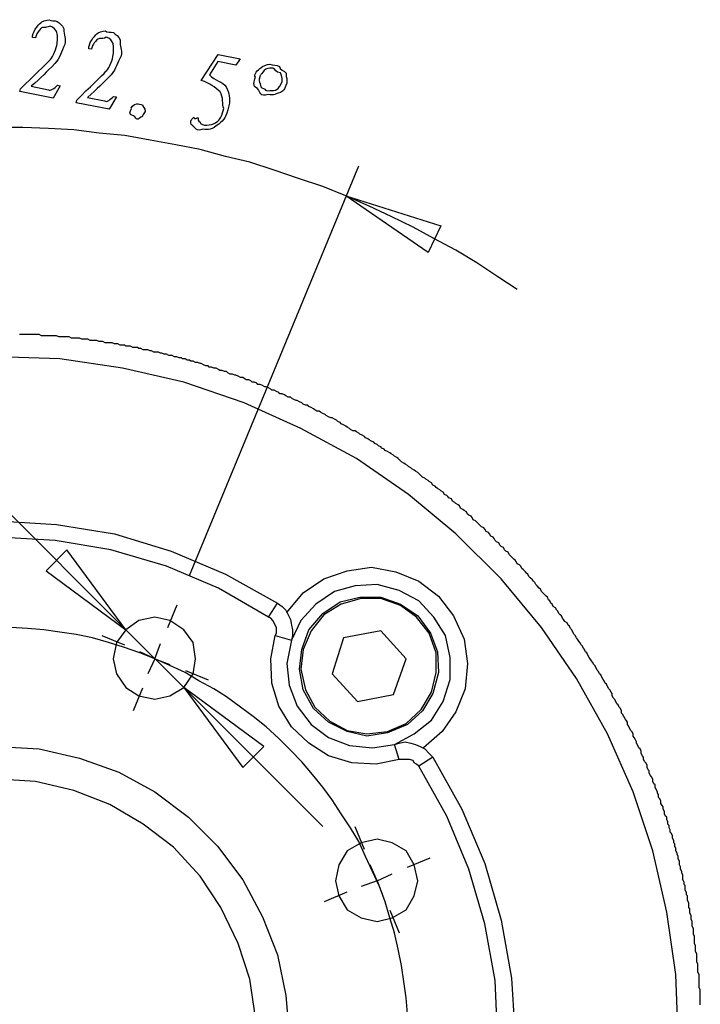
# Model space of a CAD drawing. Header units: millimetres. Extents: x 3 to 297, y 2 to 209.
# Tile 49 of 92: x 178 to 198, y 67 to 97. Entities that reach past the tile are written whole.
import ezdxf

# ---------------------------------------------------------------- set-up
doc = ezdxf.new("R2010")
doc.units = ezdxf.units.MM
doc.layers.get('0').update_dxf_attribs({"linetype": 'CONTINUOUS'})

msp = doc.modelspace()

# ---------------------------------------------------------------- linework, layer by layer
at = {"color": 5}
for p, q in [((178.216, 96.8181), (178.133, 96.8294)), ((179.928, 96.4777), (179.845, 96.489)), ((183.268, 95.516), (183.786, 96.3154)), ((183.775, 96.0949), (183.516, 95.6867)), ((184.326, 95.9845), (183.775, 96.0949)), ((183.786, 96.3154), (184.453, 96.1831)), ((184.453, 96.1831), (184.326, 95.9845)), ((185.36, 96.0191), (185.36, 96.0191)), ((177.748, 95.1812), (177.764, 95.2638)), ((178.756, 94.9826), (177.748, 95.1812)), ((178.089, 95.341), (178.613, 95.2362)), ((178.089, 95.341), (178.089, 95.341)), ((178.971, 95.3576), (178.756, 94.9826)), ((178.889, 95.3742), (178.971, 95.3576)), ((185.625, 95.286), (185.625, 95.286)), ((179.459, 94.8408), (179.476, 94.9233)), ((179.801, 95.0006), (180.324, 94.8958)), ((179.801, 95.0006), (179.801, 95.0006)), ((180.683, 95.0172), (180.468, 94.6422)), ((180.6, 95.0337), (180.683, 95.0172)), ((180.468, 94.6422), (179.459, 94.8408)), ((183.957, 94.6672), (183.957, 94.6672)), ((181.43, 94.4012), (181.43, 94.4012)), ((177.836, 94.0855), (177.058, 94.0855)), ((178.612, 94.0513), (177.836, 94.0855)), ((179.388, 94.0153), (178.612, 94.0513)), ((180.163, 93.9091), (179.388, 94.0153)), ((180.939, 93.8389), (180.163, 93.9091)), ((181.717, 93.6985), (180.939, 93.8389)), ((182.492, 93.5563), (181.717, 93.6985)), ((183.232, 93.4159), (182.492, 93.5563)), ((184.01, 93.2035), (183.232, 93.4159)), ((184.749, 93.0271), (184.01, 93.2035)), ((182.915, 80.4333), (188.067, 92.921)), ((185.491, 92.7806), (184.749, 93.0271)), ((186.231, 92.534), (185.491, 92.7806)), ((186.972, 92.2874), (186.231, 92.534)), ((180.975, 78.7756), (167.499, 92.2514)), ((187.678, 92.0048), (186.972, 92.2874)), ((187.678, 92.0048), (190.57, 91.0869)), ((190.183, 90.2751), (187.678, 92.0048)), ((188.383, 91.6862), (187.678, 92.0048)), ((187.678, 92.0048), (190.57, 91.0869)), ((189.053, 91.3694), (188.383, 91.6862)), ((189.724, 91.0526), (189.053, 91.3694)), ((190.36, 90.6999), (189.724, 91.0526)), ((190.57, 91.0869), (190.183, 90.2751)), ((190.57, 91.0869), (190.183, 90.2751)), ((191.029, 90.3471), (190.36, 90.6999)), ((191.665, 89.9583), (191.029, 90.3471)), ((192.3, 89.5354), (191.665, 89.9583)), ((192.899, 89.1466), (192.3, 89.5354)), ((179.175, 81.2091), (178.542, 80.5737)), ((179.175, 81.2091), (178.542, 80.5737)), ((180.975, 78.7756), (179.175, 81.2091)), ((180.975, 78.7756), (179.175, 81.2091)), ((178.542, 80.5737), (180.975, 78.7756)), ((182.25, 78.843), (182.536, 79.5362)), ((177.976, 78.8098), (177.483, 78.8458)), ((178.47, 78.7756), (177.976, 78.8098)), ((178.965, 78.7054), (178.47, 78.7756)), ((179.458, 78.6335), (178.965, 78.7054)), ((182.739, 77.0117), (180.975, 78.7756)), ((179.953, 78.529), (179.458, 78.6335)), ((180.446, 78.3869), (179.953, 78.529)), ((180.943, 78.3029), (180.25, 78.5894)), ((180.905, 78.2465), (180.446, 78.3869)), ((181.857, 77.8937), (182.033, 78.3527)), ((181.398, 78.0701), (180.905, 78.2465)), ((181.857, 77.8937), (181.398, 78.1043)), ((181.857, 77.8937), (181.398, 78.0701)), ((181.857, 77.8937), (181.645, 77.4347)), ((182.316, 77.6813), (181.857, 77.8937)), ((181.857, 77.8937), (182.316, 77.7173)), ((182.775, 77.4707), (182.316, 77.6813)), ((183.198, 77.2223), (182.775, 77.4707)), ((182.79, 77.5367), (183.483, 77.2502)), ((183.657, 76.9758), (183.198, 77.2223)), ((181.483, 76.9966), (181.197, 76.3034)), ((182.739, 77.0117), (184.539, 74.5765)), ((185.172, 75.2119), (182.739, 77.0117)), ((182.739, 77.0117), (186.972, 72.7784)), ((182.739, 77.0117), (184.539, 74.5765)), ((184.044, 76.7292), (183.657, 76.9758)), ((184.467, 76.4124), (184.044, 76.7292)), ((184.856, 76.1298), (184.467, 76.4124)), ((185.244, 75.8112), (184.856, 76.1298)), ((185.631, 75.4585), (185.244, 75.8112)), ((185.984, 75.1057), (185.631, 75.4585)), ((184.539, 74.5765), (185.172, 75.2119)), ((184.539, 74.5765), (185.172, 75.2119)), ((186.337, 74.7529), (185.984, 75.1057)), ((186.655, 74.3659), (186.337, 74.7529)), ((186.972, 73.9771), (186.655, 74.3659)), ((187.255, 73.5902), (186.972, 73.9771)), ((187.537, 73.1654), (187.255, 73.5902)), ((187.818, 72.7424), (187.537, 73.1654)), ((188.067, 72.3194), (187.818, 72.7424)), ((188.248, 72.0781), (187.962, 72.7714)), ((188.277, 71.8605), (188.067, 72.3194)), ((188.49, 71.4015), (188.277, 71.8605)), ((189.556, 71.538), (190.248, 71.8249)), ((188.63, 71.1207), (188.419, 71.6139)), ((188.7, 70.9443), (188.49, 71.4015)), ((188.63, 71.1207), (189.089, 71.3313)), ((188.63, 71.1207), (188.137, 70.9443)), ((188.63, 71.1207), (188.806, 70.6617)), ((188.877, 70.4854), (188.7, 70.9443)), ((187.708, 70.7718), (187.015, 70.4854)), ((189.019, 69.9904), (188.877, 70.4854)), ((189.014, 70.2303), (189.301, 69.5385)), ((189.159, 69.5332), (189.019, 69.9904)), ((189.265, 69.0383), (189.159, 69.5332)), ((189.371, 68.5451), (189.265, 69.0383)), ((189.442, 68.0501), (189.371, 68.5451)), ((189.512, 67.5569), (189.442, 68.0501)), ((189.548, 67.0638), (189.512, 67.5569))]:
    msp.add_line(p, q, dxfattribs=at)
at = {"color": 0}
for p, q in [((177.8, 87.7715), (177.73, 87.7715)), ((177.87, 87.7715), (177.8, 87.7715)), ((177.94, 87.7715), (177.87, 87.7715)), ((178.012, 87.7715), (177.94, 87.7715)), ((178.083, 87.7715), (178.012, 87.7715)), ((178.117, 87.7715), (178.083, 87.7715)), ((178.189, 87.7715), (178.117, 87.7715)), ((178.259, 87.7715), (178.189, 87.7715)), ((178.329, 87.7715), (178.259, 87.7715)), ((178.399, 87.7355), (178.329, 87.7715)), ((178.47, 87.7355), (178.399, 87.7355)), ((178.542, 87.7355), (178.47, 87.7355)), ((178.576, 87.7355), (178.542, 87.7355)), ((178.646, 87.7355), (178.576, 87.7355)), ((178.718, 87.7355), (178.646, 87.7355)), ((178.788, 87.7355), (178.718, 87.7355)), ((178.858, 87.7355), (178.788, 87.7355)), ((178.929, 87.7013), (178.858, 87.7355)), ((178.999, 87.7013), (178.929, 87.7013)), ((179.035, 87.7013), (178.999, 87.7013)), ((179.105, 87.7013), (179.035, 87.7013)), ((179.175, 87.7013), (179.105, 87.7013)), ((179.247, 87.7013), (179.175, 87.7013)), ((179.317, 87.6653), (179.247, 87.7013)), ((179.388, 87.6653), (179.317, 87.6653)), ((179.423, 87.6653), (179.388, 87.6653)), ((179.494, 87.6653), (179.423, 87.6653)), ((179.564, 87.6653), (179.494, 87.6653)), ((179.634, 87.6293), (179.564, 87.6653)), ((179.704, 87.6293), (179.634, 87.6293)), ((179.776, 87.6293), (179.704, 87.6293)), ((179.81, 87.6293), (179.776, 87.6293)), ((179.881, 87.5951), (179.81, 87.6293)), ((179.953, 87.5951), (179.881, 87.5951)), ((180.023, 87.5951), (179.953, 87.5951)), ((180.093, 87.5951), (180.023, 87.5951)), ((180.163, 87.5591), (180.093, 87.5951)), ((180.233, 87.5591), (180.163, 87.5591)), ((180.269, 87.5591), (180.233, 87.5591)), ((180.34, 87.5249), (180.269, 87.5591)), ((180.41, 87.5249), (180.34, 87.5249)), ((180.482, 87.5249), (180.41, 87.5249)), ((180.552, 87.5249), (180.482, 87.5249)), ((180.622, 87.4889), (180.552, 87.5249)), ((180.658, 87.4889), (180.622, 87.4889)), ((180.728, 87.4889), (180.658, 87.4889)), ((180.799, 87.4529), (180.728, 87.4889)), ((180.869, 87.4529), (180.799, 87.4529)), ((180.939, 87.4529), (180.869, 87.4529)), ((180.975, 87.4187), (180.939, 87.4529)), ((181.045, 87.4187), (180.975, 87.4187)), ((181.115, 87.4187), (181.045, 87.4187)), ((181.187, 87.3827), (181.115, 87.4187)), ((181.258, 87.3827), (181.187, 87.3827)), ((181.328, 87.3827), (181.258, 87.3827)), ((181.364, 87.3485), (181.328, 87.3827)), ((181.434, 87.3485), (181.364, 87.3485)), ((181.504, 87.3125), (181.434, 87.3485)), ((178.965, 87.0299), (177.058, 87.1001)), ((181.574, 87.3125), (181.504, 87.3125)), ((181.645, 87.3125), (181.574, 87.3125)), ((181.717, 87.2765), (181.645, 87.3125)), ((181.751, 87.2765), (181.717, 87.2765)), ((181.821, 87.2423), (181.751, 87.2765)), ((181.893, 87.2423), (181.821, 87.2423)), ((181.963, 87.2423), (181.893, 87.2423)), ((182.033, 87.2063), (181.963, 87.2423)), ((182.069, 87.2063), (182.033, 87.2063)), ((182.14, 87.1721), (182.069, 87.2063)), ((182.21, 87.1721), (182.14, 87.1721)), ((182.28, 87.1361), (182.21, 87.1721)), ((182.35, 87.1361), (182.28, 87.1361)), ((182.386, 87.1361), (182.35, 87.1361)), ((182.456, 87.1001), (182.386, 87.1361)), ((182.527, 87.1001), (182.456, 87.1001)), ((182.598, 87.0659), (182.527, 87.1001)), ((182.669, 87.0659), (182.598, 87.0659)), ((182.703, 87.0299), (182.669, 87.0659)), ((180.869, 86.7473), (178.965, 87.0299)), ((182.739, 86.3244), (180.869, 86.7473)), ((182.775, 87.0299), (182.703, 87.0299)), ((182.845, 86.9957), (182.775, 87.0299)), ((182.915, 86.9957), (182.845, 86.9957)), ((182.951, 86.9597), (182.915, 86.9957)), ((183.021, 86.9597), (182.951, 86.9597)), ((183.092, 86.9237), (183.021, 86.9597)), ((183.162, 86.9237), (183.092, 86.9237)), ((183.232, 86.8895), (183.162, 86.9237)), ((183.268, 86.8895), (183.232, 86.8895)), ((183.338, 86.8535), (183.268, 86.8895)), ((183.408, 86.8193), (183.338, 86.8535)), ((183.48, 86.8193), (183.408, 86.8193)), ((183.515, 86.7833), (183.48, 86.8193)), ((183.585, 86.7833), (183.515, 86.7833)), ((183.657, 86.7473), (183.585, 86.7833)), ((183.727, 86.7473), (183.657, 86.7473)), ((183.797, 86.7131), (183.727, 86.7473)), ((183.833, 86.6771), (183.797, 86.7131)), ((183.903, 86.6771), (183.833, 86.6771)), ((183.974, 86.6429), (183.903, 86.6771)), ((184.044, 86.6429), (183.974, 86.6429)), ((184.08, 86.6069), (184.044, 86.6429)), ((184.15, 86.571), (184.08, 86.6069)), ((184.22, 86.571), (184.15, 86.571)), ((184.29, 86.5367), (184.22, 86.571)), ((184.326, 86.5367), (184.29, 86.5367)), ((184.397, 86.5008), (184.326, 86.5367)), ((184.467, 86.4665), (184.397, 86.5008)), ((184.539, 86.4665), (184.467, 86.4665)), ((184.573, 86.4306), (184.539, 86.4665)), ((184.573, 85.689), (182.739, 86.3244)), ((184.643, 86.3946), (184.573, 86.4306)), ((184.715, 86.3946), (184.643, 86.3946)), ((184.785, 86.3604), (184.715, 86.3946)), ((184.82, 86.3244), (184.785, 86.3604)), ((184.892, 86.3244), (184.82, 86.3244)), ((184.962, 86.2902), (184.892, 86.3244)), ((184.996, 86.2542), (184.962, 86.2902)), ((185.068, 86.2542), (184.996, 86.2542)), ((185.138, 86.2182), (185.068, 86.2542)), ((185.208, 86.184), (185.138, 86.2182)), ((185.244, 86.184), (185.208, 86.184)), ((185.315, 86.148), (185.244, 86.184)), ((185.385, 86.1138), (185.315, 86.148)), ((185.421, 86.0778), (185.385, 86.1138)), ((185.491, 86.0778), (185.421, 86.0778)), ((185.561, 86.0418), (185.491, 86.0778)), ((185.631, 86.0076), (185.561, 86.0418)), ((185.667, 85.9716), (185.631, 86.0076)), ((185.738, 85.9716), (185.667, 85.9716)), ((185.808, 85.9374), (185.738, 85.9716)), ((185.844, 85.9014), (185.808, 85.9374)), ((185.914, 85.8654), (185.844, 85.9014)), ((185.984, 85.8654), (185.914, 85.8654)), ((186.02, 85.8312), (185.984, 85.8654)), ((186.303, 84.9133), (184.573, 85.689)), ((186.09, 85.7952), (186.02, 85.8312)), ((186.16, 85.761), (186.09, 85.7952)), ((186.196, 85.761), (186.16, 85.761)), ((186.267, 85.725), (186.196, 85.761)), ((186.337, 85.689), (186.267, 85.725)), ((186.373, 85.6548), (186.337, 85.689)), ((186.443, 85.6188), (186.373, 85.6548)), ((186.513, 85.6188), (186.443, 85.6188)), ((186.549, 85.5846), (186.513, 85.6188)), ((186.619, 85.5486), (186.549, 85.5846)), ((186.69, 85.5126), (186.619, 85.5486)), ((186.726, 85.4784), (186.69, 85.5126)), ((186.796, 85.4424), (186.726, 85.4784)), ((186.866, 85.4424), (186.796, 85.4424)), ((186.902, 85.4082), (186.866, 85.4424)), ((186.972, 85.3722), (186.902, 85.4082)), ((187.042, 85.3362), (186.972, 85.3722)), ((187.078, 85.302), (187.042, 85.3362)), ((187.149, 85.266), (187.078, 85.302)), ((187.219, 85.2318), (187.149, 85.266)), ((187.255, 85.2318), (187.219, 85.2318)), ((187.325, 85.1958), (187.255, 85.2318)), ((187.395, 85.1598), (187.325, 85.1958)), ((187.431, 85.1256), (187.395, 85.1598)), ((187.501, 85.0896), (187.431, 85.1256)), ((187.537, 85.0554), (187.501, 85.0896)), ((187.608, 85.0194), (187.537, 85.0554)), ((187.678, 84.9835), (187.608, 85.0194)), ((187.714, 84.9492), (187.678, 84.9835)), ((187.784, 84.9133), (187.714, 84.9492)), ((187.995, 83.9971), (186.303, 84.9133)), ((187.818, 84.879), (187.784, 84.9133)), ((187.89, 84.8431), (187.818, 84.879)), ((187.96, 84.8431), (187.89, 84.8431)), ((187.995, 84.8071), (187.96, 84.8431)), ((188.067, 84.7729), (187.995, 84.8071)), ((188.101, 84.7369), (188.067, 84.7729)), ((188.171, 84.7027), (188.101, 84.7369)), ((188.243, 84.6667), (188.171, 84.7027)), ((188.277, 84.6307), (188.243, 84.6667)), ((188.347, 84.5965), (188.277, 84.6307)), ((188.383, 84.5605), (188.347, 84.5965)), ((188.454, 84.5263), (188.383, 84.5605)), ((188.524, 84.4903), (188.454, 84.5263)), ((188.56, 84.4543), (188.524, 84.4903)), ((188.63, 84.4201), (188.56, 84.4543)), ((188.666, 84.3841), (188.63, 84.4201)), ((188.736, 84.3499), (188.666, 84.3841)), ((188.772, 84.3139), (188.736, 84.3499)), ((188.842, 84.2779), (188.772, 84.3139)), ((188.877, 84.2437), (188.842, 84.2779)), ((188.948, 84.2077), (188.877, 84.2437)), ((189.019, 84.1735), (188.948, 84.2077)), ((189.053, 84.1375), (189.019, 84.1735)), ((189.125, 84.1015), (189.053, 84.1375)), ((189.159, 84.0673), (189.125, 84.1015)), ((189.229, 84.0313), (189.159, 84.0673)), ((189.582, 82.9028), (187.995, 83.9971)), ((189.265, 83.9971), (189.229, 84.0313)), ((189.335, 83.9251), (189.265, 83.9971)), ((189.371, 83.8909), (189.335, 83.9251)), ((189.442, 83.8549), (189.371, 83.8909)), ((189.478, 83.8207), (189.442, 83.8549)), ((189.548, 83.7847), (189.478, 83.8207)), ((189.582, 83.7487), (189.548, 83.7847)), ((189.654, 83.7145), (189.582, 83.7487)), ((189.688, 83.6785), (189.654, 83.7145)), ((189.758, 83.6443), (189.688, 83.6785)), ((189.794, 83.6083), (189.758, 83.6443)), ((189.865, 83.5723), (189.794, 83.6083)), ((189.901, 83.5381), (189.865, 83.5723)), ((189.971, 83.4679), (189.901, 83.5381)), ((190.007, 83.4319), (189.971, 83.4679)), ((190.077, 83.396), (190.007, 83.4319)), ((190.111, 83.3617), (190.077, 83.396)), ((190.183, 83.3258), (190.111, 83.3617)), ((190.217, 83.2915), (190.183, 83.3258)), ((190.288, 83.2556), (190.217, 83.2915)), ((190.324, 83.1854), (190.288, 83.2556)), ((190.394, 83.1494), (190.324, 83.1854)), ((190.43, 83.1152), (190.394, 83.1494)), ((191.029, 81.704), (189.582, 82.9028)), ((190.464, 83.0792), (190.43, 83.1152)), ((190.536, 83.0432), (190.464, 83.0792)), ((190.57, 83.009), (190.536, 83.0432)), ((190.64, 82.973), (190.57, 83.009)), ((190.676, 82.9028), (190.64, 82.973)), ((190.747, 82.8668), (190.676, 82.9028)), ((190.783, 82.8326), (190.747, 82.8668)), ((190.817, 82.7966), (190.783, 82.8326)), ((190.889, 82.7624), (190.817, 82.7966)), ((190.923, 82.6904), (190.889, 82.7624)), ((190.993, 82.6562), (190.923, 82.6904)), ((191.029, 82.6202), (190.993, 82.6562)), ((191.099, 82.586), (191.029, 82.6202)), ((191.135, 82.55), (191.099, 82.586)), ((191.17, 82.4798), (191.135, 82.55)), ((191.242, 82.4438), (191.17, 82.4798)), ((191.276, 82.4096), (191.242, 82.4438)), ((191.346, 82.3736), (191.276, 82.4096)), ((191.382, 82.3034), (191.346, 82.3736)), ((191.418, 82.2674), (191.382, 82.3034)), ((191.488, 82.2332), (191.418, 82.2674)), ((177.058, 82.091), (178.858, 81.9848)), ((178.858, 81.9848), (180.622, 81.704)), ((191.522, 82.1972), (191.488, 82.2332)), ((191.558, 82.127), (191.522, 82.1972)), ((191.629, 82.091), (191.558, 82.127)), ((191.665, 82.0568), (191.629, 82.091)), ((191.699, 82.0208), (191.665, 82.0568)), ((191.771, 81.9506), (191.699, 82.0208)), ((191.805, 81.9146), (191.771, 81.9506)), ((180.622, 81.704), (182.35, 81.1749)), ((192.404, 80.3271), (191.029, 81.704)), ((191.875, 81.8804), (191.805, 81.9146)), ((191.911, 81.8444), (191.875, 81.8804)), ((191.947, 81.7742), (191.911, 81.8444)), ((192.017, 81.7383), (191.947, 81.7742)), ((192.052, 81.704), (192.017, 81.7383)), ((192.088, 81.6321), (192.052, 81.704)), ((178.822, 81.4917), (177.058, 81.5979)), ((180.516, 81.2091), (178.822, 81.4917)), ((192.158, 81.5979), (192.088, 81.6321)), ((192.194, 81.5619), (192.158, 81.5979)), ((192.228, 81.4917), (192.194, 81.5619)), ((192.264, 81.4557), (192.228, 81.4917)), ((192.334, 81.4215), (192.264, 81.4557)), ((192.37, 81.3513), (192.334, 81.4215)), ((192.404, 81.3153), (192.37, 81.3513)), ((182.21, 80.7159), (180.516, 81.2091)), ((182.35, 81.1749), (184.01, 80.4693)), ((192.476, 81.2793), (192.404, 81.3153)), ((192.51, 81.2091), (192.476, 81.2793)), ((192.546, 81.1749), (192.51, 81.2091)), ((192.617, 81.1389), (192.546, 81.1749)), ((192.653, 81.0687), (192.617, 81.1389)), ((192.687, 81.0327), (192.653, 81.0687)), ((192.723, 80.9985), (192.687, 81.0327)), ((192.793, 80.9265), (192.723, 80.9985)), ((192.829, 80.8923), (192.793, 80.9265)), ((192.863, 80.8563), (192.829, 80.8923)), ((192.899, 80.7861), (192.863, 80.8563)), ((192.969, 80.7501), (192.899, 80.7861)), ((193.005, 80.7159), (192.969, 80.7501)), ((183.797, 80.0446), (182.21, 80.7159)), ((184.01, 80.4693), (185.597, 79.5874)), ((187.008, 80.3271), (187.714, 80.5737)), ((187.714, 80.5737), (188.454, 80.6799)), ((188.454, 80.6799), (189.195, 80.5395)), ((189.195, 80.5395), (189.901, 80.2569)), ((193.04, 80.6457), (193.005, 80.7159)), ((193.076, 80.6097), (193.04, 80.6457)), ((193.146, 80.5395), (193.076, 80.6097)), ((193.182, 80.5035), (193.146, 80.5395)), ((193.216, 80.4693), (193.182, 80.5035)), ((193.252, 80.3973), (193.216, 80.4693)), ((186.373, 79.9042), (187.008, 80.3271)), ((188.63, 80.1508), (187.96, 80.1165)), ((189.301, 79.9744), (188.63, 80.1508)), ((189.901, 80.2569), (190.5, 79.798)), ((193.639, 78.8458), (192.404, 80.3271)), ((193.286, 80.3631), (193.252, 80.3973)), ((193.358, 80.2929), (193.286, 80.3631)), ((193.392, 80.2569), (193.358, 80.2929)), ((193.428, 80.221), (193.392, 80.2569)), ((193.463, 80.1508), (193.428, 80.221)), ((193.499, 80.1165), (193.463, 80.1508)), ((185.315, 79.1626), (183.797, 80.0446)), ((185.878, 79.3048), (186.373, 79.9042)), ((187.325, 79.9402), (186.76, 79.5514)), ((187.96, 80.1165), (187.325, 79.9402)), ((189.901, 79.6576), (189.301, 79.9744)), ((193.569, 80.0446), (193.499, 80.1165)), ((193.605, 80.0104), (193.569, 80.0446)), ((193.639, 79.9402), (193.605, 80.0104)), ((193.675, 79.9042), (193.639, 79.9402)), ((193.711, 79.8682), (193.675, 79.9042)), ((193.781, 79.798), (193.711, 79.8682)), ((185.315, 79.1626), (185.597, 79.5874)), ((185.597, 79.5874), (185.738, 79.4812)), ((186.76, 79.5514), (186.303, 79.0582)), ((186.972, 79.2688), (187.501, 79.6216)), ((187.537, 79.5514), (187.008, 79.2346)), ((187.501, 79.6216), (188.101, 79.7638)), ((188.137, 79.7278), (187.537, 79.5514)), ((188.101, 79.7638), (188.736, 79.7638)), ((188.736, 79.7278), (188.137, 79.7278)), ((188.736, 79.7638), (189.335, 79.5514)), ((189.335, 79.5154), (188.736, 79.7278)), ((189.335, 79.5514), (189.865, 79.1986)), ((190.36, 79.1626), (189.901, 79.6576)), ((190.5, 79.798), (190.959, 79.1986)), ((193.815, 79.7638), (193.781, 79.798)), ((193.851, 79.6918), (193.815, 79.7638)), ((193.887, 79.6576), (193.851, 79.6918)), ((193.922, 79.5874), (193.887, 79.6576)), ((193.958, 79.5514), (193.922, 79.5874)), ((193.992, 79.4812), (193.958, 79.5514)), ((185.738, 79.4812), (185.844, 79.375)), ((185.844, 79.375), (185.914, 79.2346)), ((186.549, 78.7756), (186.972, 79.2688)), ((189.83, 79.1626), (189.335, 79.5154)), ((194.064, 79.4452), (193.992, 79.4812)), ((194.098, 79.375), (194.064, 79.4452)), ((194.134, 79.339), (194.098, 79.375)), ((194.168, 79.2688), (194.134, 79.339)), ((194.204, 79.2346), (194.168, 79.2688)), ((181.364, 79.0582), (180.975, 78.7756)), ((181.857, 79.1626), (181.364, 79.0582)), ((182.316, 79.0582), (181.857, 79.1626)), ((182.739, 78.7756), (182.316, 79.0582)), ((185.385, 79.1284), (185.315, 79.1626)), ((185.455, 79.0582), (185.385, 79.1284)), ((185.491, 78.9862), (185.455, 79.0582)), ((185.525, 78.916), (185.491, 78.9862)), ((185.914, 79.2346), (185.984, 79.0924)), ((185.984, 79.0924), (186.02, 78.916)), ((186.303, 79.0582), (186.02, 78.4571)), ((187.008, 79.2346), (186.619, 78.7396)), ((190.217, 78.6694), (189.83, 79.1626)), ((189.865, 79.1986), (190.253, 78.6694)), ((190.712, 78.5992), (190.36, 79.1626)), ((190.959, 79.1986), (191.276, 78.4931)), ((194.24, 79.1986), (194.204, 79.2346)), ((194.274, 79.1284), (194.24, 79.1986)), ((194.31, 79.0924), (194.274, 79.1284)), ((194.345, 79.0222), (194.31, 79.0924)), ((194.417, 78.9862), (194.345, 79.0222)), ((194.451, 78.916), (194.417, 78.9862)), ((180.975, 78.7756), (180.692, 78.3869)), ((183.021, 78.3869), (182.739, 78.7756)), ((185.561, 78.8458), (185.525, 78.916)), ((185.525, 78.5992), (185.561, 78.6694)), ((185.561, 78.7756), (185.561, 78.8458)), ((185.561, 78.6694), (185.561, 78.7756)), ((186.02, 78.916), (186.054, 78.7756)), ((186.054, 78.7756), (186.054, 78.5992)), ((186.337, 78.1763), (186.549, 78.7756)), ((186.619, 78.7396), (186.373, 78.1763)), ((188.736, 78.7396), (187.608, 78.529)), ((189.512, 77.8937), (188.736, 78.7396)), ((190.43, 78.0701), (190.217, 78.6694)), ((190.253, 78.6694), (190.464, 78.1043)), ((194.697, 77.2943), (193.639, 78.8458)), ((194.487, 78.8818), (194.451, 78.916)), ((194.521, 78.8098), (194.487, 78.8818)), ((194.557, 78.7756), (194.521, 78.8098)), ((194.593, 78.7054), (194.557, 78.7756)), ((194.627, 78.6335), (194.593, 78.7054)), ((180.692, 78.3869), (180.586, 77.8937)), ((183.092, 77.8937), (183.021, 78.3869)), ((185.385, 77.8937), (185.525, 78.5992)), ((185.525, 78.5992), (186.02, 78.4571)), ((186.02, 78.4571), (185.878, 77.7515)), ((186.054, 78.5992), (186.02, 78.4571)), ((187.608, 78.529), (187.255, 77.4347)), ((190.853, 77.9279), (190.712, 78.5992)), ((191.276, 78.4931), (191.382, 77.7515)), ((194.663, 78.5992), (194.627, 78.6335)), ((194.697, 78.529), (194.663, 78.5992)), ((194.733, 78.4931), (194.697, 78.529)), ((194.769, 78.4229), (194.733, 78.4931)), ((194.804, 78.3869), (194.769, 78.4229)), ((194.84, 78.3167), (194.804, 78.3869)), ((186.267, 77.5751), (186.337, 78.1763)), ((186.373, 78.1763), (186.303, 77.5751)), ((190.43, 77.4707), (190.43, 78.0701)), ((190.464, 78.1043), (190.5, 77.4707)), ((194.874, 78.2807), (194.84, 78.3167)), ((194.91, 78.2105), (194.874, 78.2807)), ((194.946, 78.1763), (194.91, 78.2105)), ((194.98, 78.1043), (194.946, 78.1763)), ((195.016, 78.0701), (194.98, 78.1043)), ((195.05, 77.9999), (195.016, 78.0701)), ((180.586, 77.8937), (180.692, 77.4347)), ((183.021, 77.4347), (183.092, 77.8937)), ((185.421, 77.1521), (185.385, 77.8937)), ((185.878, 77.7515), (185.95, 77.0819)), ((189.125, 76.7994), (189.512, 77.8937)), ((190.853, 77.2583), (190.853, 77.9279)), ((191.382, 77.7515), (191.312, 76.9758)), ((195.086, 77.9279), (195.05, 77.9999)), ((195.122, 77.8937), (195.086, 77.9279)), ((195.156, 77.8235), (195.122, 77.8937)), ((195.192, 77.7875), (195.156, 77.8235)), ((195.227, 77.7173), (195.192, 77.7875)), ((186.373, 76.9415), (186.267, 77.5751)), ((186.303, 77.5751), (186.443, 76.9415)), ((190.288, 76.8696), (190.43, 77.4707)), ((190.5, 77.4707), (190.324, 76.8354)), ((195.263, 77.6813), (195.227, 77.7173)), ((195.298, 77.6111), (195.263, 77.6813)), ((195.333, 77.5409), (195.298, 77.6111)), ((195.369, 77.5049), (195.333, 77.5409)), ((195.403, 77.4347), (195.369, 77.5049)), ((180.692, 77.4347), (180.975, 77.0117)), ((182.739, 77.0117), (183.021, 77.4347)), ((185.631, 76.4466), (185.421, 77.1521)), ((187.255, 77.4347), (188.031, 76.5888)), ((190.64, 76.5888), (190.853, 77.2583)), ((195.651, 75.6006), (194.697, 77.2943)), ((195.439, 77.3987), (195.403, 77.4347)), ((195.475, 77.3285), (195.439, 77.3987)), ((195.509, 77.2583), (195.475, 77.3285)), ((195.545, 77.2223), (195.509, 77.2583)), ((195.579, 77.1521), (195.545, 77.2223)), ((195.615, 77.1179), (195.579, 77.1521)), ((180.975, 77.0117), (181.364, 76.7652)), ((182.316, 76.7652), (182.739, 77.0117)), ((185.95, 77.0819), (186.196, 76.4466)), ((186.69, 76.3764), (186.373, 76.9415)), ((186.443, 76.9415), (186.726, 76.4124)), ((189.971, 76.3404), (190.288, 76.8696)), ((191.312, 76.9758), (191.029, 76.2702)), ((195.651, 77.046), (195.615, 77.1179)), ((195.685, 76.9758), (195.651, 77.046)), ((195.721, 76.9415), (195.685, 76.9758)), ((195.756, 76.8696), (195.721, 76.9415)), ((195.792, 76.8354), (195.756, 76.8696)), ((181.364, 76.7652), (181.857, 76.659)), ((181.857, 76.659), (182.316, 76.7652)), ((188.031, 76.5888), (189.125, 76.7994)), ((190.324, 76.8354), (190.007, 76.3062)), ((190.288, 76.0236), (190.64, 76.5888)), ((195.792, 76.7652), (195.792, 76.8354)), ((195.828, 76.6932), (195.792, 76.7652)), ((195.862, 76.659), (195.828, 76.6932)), ((195.898, 76.5888), (195.862, 76.659)), ((195.932, 76.5168), (195.898, 76.5888)), ((186.02, 75.8112), (185.631, 76.4466)), ((186.196, 76.4466), (186.619, 75.8832)), ((187.149, 75.9534), (186.69, 76.3764)), ((186.726, 76.4124), (187.185, 75.9876)), ((189.512, 75.9174), (189.971, 76.3404)), ((190.007, 76.3062), (189.548, 75.8832)), ((191.029, 76.2702), (190.606, 75.6708)), ((195.968, 76.4826), (195.932, 76.5168)), ((196.004, 76.4124), (195.968, 76.4826)), ((196.038, 76.3764), (196.004, 76.4124)), ((196.074, 76.3062), (196.038, 76.3764)), ((196.074, 76.236), (196.074, 76.3062)), ((187.714, 75.6708), (187.149, 75.9534)), ((187.185, 75.9876), (187.714, 75.7068)), ((189.758, 75.6006), (190.288, 76.0236)), ((196.108, 76.2), (196.074, 76.236)), ((196.144, 76.1298), (196.108, 76.2)), ((196.18, 76.0596), (196.144, 76.1298)), ((196.215, 76.0236), (196.18, 76.0596)), ((196.251, 75.9534), (196.215, 76.0236)), ((196.251, 75.8832), (196.251, 75.9534)), ((186.549, 75.3181), (186.02, 75.8112)), ((186.619, 75.8832), (187.149, 75.4944)), ((187.714, 75.7068), (188.313, 75.6006)), ((188.313, 75.5304), (187.714, 75.6708)), ((188.313, 75.6006), (188.948, 75.6708)), ((188.948, 75.6708), (189.512, 75.9174)), ((189.548, 75.8832), (188.948, 75.6348)), ((190.606, 75.6708), (190.041, 75.1777)), ((196.285, 75.8472), (196.251, 75.8832)), ((196.321, 75.777), (196.285, 75.8472)), ((196.357, 75.7068), (196.321, 75.777)), ((196.391, 75.6708), (196.357, 75.7068)), ((196.427, 75.6006), (196.391, 75.6708)), ((187.149, 75.4944), (187.784, 75.2479)), ((188.948, 75.6348), (188.313, 75.5304)), ((189.159, 75.2821), (189.758, 75.6006)), ((189.301, 75.3181), (189.478, 75.354)), ((189.478, 75.354), (189.654, 75.3181)), ((196.427, 73.8367), (195.651, 75.6006)), ((196.427, 75.5304), (196.427, 75.6006)), ((196.461, 75.4944), (196.427, 75.5304)), ((196.497, 75.4242), (196.461, 75.4944)), ((196.533, 75.354), (196.497, 75.4242)), ((196.533, 75.3181), (196.533, 75.354)), ((177.058, 75.2119), (178.329, 75.1417)), ((178.329, 75.1417), (179.564, 74.8591)), ((187.149, 74.9293), (186.549, 75.3181)), ((187.784, 75.2479), (188.49, 75.1777)), ((188.49, 75.1777), (189.159, 75.2821)), ((189.159, 75.2821), (189.301, 75.3181)), ((189.301, 74.8249), (189.159, 75.2821)), ((189.654, 75.3181), (189.794, 75.2821)), ((189.794, 75.2821), (189.935, 75.2119)), ((189.935, 75.2119), (190.077, 75.1417)), ((190.077, 75.1417), (190.217, 75.0013)), ((196.567, 75.2479), (196.533, 75.3181)), ((196.603, 75.1777), (196.567, 75.2479)), ((196.638, 75.1417), (196.603, 75.1777)), ((196.674, 75.0715), (196.638, 75.1417)), ((196.674, 75.0013), (196.674, 75.0715)), ((179.564, 74.8591), (180.763, 74.4361)), ((187.854, 74.7187), (187.149, 74.9293)), ((189.301, 74.8249), (188.596, 74.6827)), ((189.406, 74.8249), (189.301, 74.8249)), ((189.478, 74.8249), (189.406, 74.8249)), ((189.548, 74.8249), (189.478, 74.8249)), ((189.618, 74.8249), (189.548, 74.8249)), ((189.724, 74.7889), (189.618, 74.8249)), ((189.758, 74.7187), (189.724, 74.7889)), ((190.324, 74.8951), (189.901, 74.6125)), ((190.217, 75.0013), (190.324, 74.8951)), ((190.324, 74.8951), (191.206, 73.3076)), ((196.71, 74.9293), (196.674, 75.0013)), ((196.744, 74.8951), (196.71, 74.9293)), ((196.744, 74.8249), (196.744, 74.8951)), ((196.78, 74.7529), (196.744, 74.8249)), ((196.814, 74.7187), (196.78, 74.7529)), ((180.763, 74.4361), (181.857, 73.8367)), ((188.596, 74.6827), (187.854, 74.7187)), ((189.83, 74.6827), (189.758, 74.7187)), ((189.901, 74.6125), (189.83, 74.6827)), ((190.747, 73.0952), (189.901, 74.6125)), ((196.85, 74.6485), (196.814, 74.7187)), ((196.85, 74.5765), (196.85, 74.6485)), ((196.886, 74.5063), (196.85, 74.5765)), ((196.92, 74.4721), (196.886, 74.5063)), ((196.92, 74.4001), (196.92, 74.4721)), ((178.223, 74.1535), (177.058, 74.2237)), ((179.388, 73.871), (178.223, 74.1535)), ((196.956, 74.3299), (196.92, 74.4001)), ((196.99, 74.2957), (196.956, 74.3299)), ((197.026, 74.2237), (196.99, 74.2957)), ((197.026, 74.1535), (197.026, 74.2237)), ((197.062, 74.0833), (197.026, 74.1535)), ((180.482, 73.448), (179.388, 73.871)), ((181.857, 73.8367), (182.879, 73.061)), ((197.026, 72.0369), (196.427, 73.8367)), ((197.097, 74.0473), (197.062, 74.0833)), ((197.097, 73.9771), (197.097, 74.0473)), ((197.133, 73.9069), (197.097, 73.9771)), ((197.167, 73.8367), (197.133, 73.9069)), ((197.167, 73.8008), (197.167, 73.8367)), ((197.203, 73.7306), (197.167, 73.8008)), ((197.203, 73.6604), (197.203, 73.7306)), ((197.239, 73.6244), (197.203, 73.6604)), ((197.273, 73.5542), (197.239, 73.6244)), ((197.273, 73.484), (197.273, 73.5542)), ((181.504, 72.8486), (180.482, 73.448)), ((191.206, 73.3076), (191.911, 71.6499)), ((197.309, 73.4138), (197.273, 73.484)), ((197.343, 73.3778), (197.309, 73.4138)), ((197.343, 73.3076), (197.343, 73.3778)), ((197.379, 73.2374), (197.343, 73.3076)), ((197.379, 73.1654), (197.379, 73.2374)), ((182.879, 73.061), (183.761, 72.179)), ((191.418, 71.4735), (190.747, 73.0952)), ((197.415, 73.0952), (197.379, 73.1654)), ((197.449, 73.061), (197.415, 73.0952)), ((197.449, 72.989), (197.449, 73.061)), ((197.485, 72.9188), (197.449, 72.989)), ((182.422, 72.1431), (181.504, 72.8486)), ((197.485, 72.8486), (197.485, 72.9188)), ((197.52, 72.8126), (197.485, 72.8486)), ((197.52, 72.7424), (197.52, 72.8126)), ((197.556, 72.6722), (197.52, 72.7424)), ((197.556, 72.602), (197.556, 72.6722)), ((188.63, 72.3896), (188.137, 72.2835)), ((189.089, 72.2835), (188.63, 72.3896)), ((197.592, 72.566), (197.556, 72.602)), ((197.626, 72.4958), (197.592, 72.566)), ((197.626, 72.4256), (197.626, 72.4958)), ((197.662, 72.3554), (197.626, 72.4256)), ((197.662, 72.2835), (197.662, 72.3554)), ((183.232, 71.2611), (182.422, 72.1431)), ((183.761, 72.179), (184.539, 71.1549)), ((187.714, 72.0369), (187.465, 71.6139)), ((188.137, 72.2835), (187.714, 72.0369)), ((189.512, 72.0369), (189.089, 72.2835)), ((189.758, 71.6139), (189.512, 72.0369)), ((197.449, 70.1668), (197.026, 72.0369)), ((197.696, 72.2492), (197.662, 72.2835)), ((197.696, 72.179), (197.696, 72.2492)), ((197.732, 72.1071), (197.696, 72.179)), ((197.732, 72.0369), (197.732, 72.1071)), ((197.768, 71.9667), (197.732, 72.0369)), ((197.768, 71.9307), (197.768, 71.9667)), ((197.802, 71.8605), (197.768, 71.9307)), ((197.802, 71.7903), (197.802, 71.8605)), ((197.838, 71.7201), (197.802, 71.7903)), ((187.465, 71.6139), (187.361, 71.1207)), ((189.865, 71.1207), (189.758, 71.6139)), ((191.911, 69.814), (191.418, 71.4735)), ((191.911, 71.6499), (192.404, 69.9202)), ((197.838, 71.6841), (197.838, 71.7201)), ((197.838, 71.6139), (197.838, 71.6841)), ((197.872, 71.5437), (197.838, 71.6139)), ((197.872, 71.4735), (197.872, 71.5437)), ((197.908, 71.4015), (197.872, 71.4735)), ((183.867, 70.309), (183.232, 71.2611)), ((184.539, 71.1549), (185.138, 70.0264)), ((197.908, 71.3673), (197.908, 71.4015)), ((197.944, 71.2971), (197.908, 71.3673)), ((197.944, 71.2251), (197.944, 71.2971)), ((197.944, 71.1549), (197.944, 71.2251)), ((197.979, 71.0847), (197.944, 71.1549)), ((187.361, 71.1207), (187.465, 70.6617)), ((189.758, 70.6617), (189.865, 71.1207)), ((197.979, 71.0145), (197.979, 71.0847)), ((198.015, 70.9785), (197.979, 71.0145)), ((198.015, 70.9083), (198.015, 70.9785)), ((198.015, 70.8381), (198.015, 70.9083)), ((198.049, 70.7679), (198.015, 70.8381)), ((187.465, 70.6617), (187.714, 70.2388)), ((189.512, 70.2388), (189.758, 70.6617)), ((198.049, 70.696), (198.049, 70.7679)), ((198.085, 70.6617), (198.049, 70.696)), ((198.085, 70.5915), (198.085, 70.6617)), ((198.085, 70.5196), (198.085, 70.5915)), ((184.397, 69.2146), (183.867, 70.309)), ((187.714, 70.2388), (188.137, 69.9904)), ((189.089, 69.9904), (189.512, 70.2388)), ((198.121, 70.4494), (198.085, 70.5196)), ((198.121, 70.3792), (198.121, 70.4494)), ((198.121, 70.309), (198.121, 70.3792)), ((198.155, 70.273), (198.121, 70.309)), ((198.155, 70.2028), (198.155, 70.273)), ((185.138, 70.0264), (185.597, 68.8619)), ((188.137, 69.9904), (188.63, 69.886)), ((188.63, 69.886), (189.089, 69.9904)), ((197.732, 68.2625), (197.449, 70.1668)), ((198.155, 70.1326), (198.155, 70.2028)), ((198.191, 70.0624), (198.155, 70.1326)), ((198.191, 69.9904), (198.191, 70.0624)), ((198.191, 69.9562), (198.191, 69.9904)), ((198.225, 69.886), (198.191, 69.9562)), ((192.228, 68.0861), (191.911, 69.814)), ((192.404, 69.9202), (192.723, 68.1563)), ((198.225, 69.814), (198.225, 69.886)), ((198.225, 69.7438), (198.225, 69.814)), ((198.261, 69.6736), (198.225, 69.7438)), ((198.261, 69.6034), (198.261, 69.6736)), ((198.261, 69.5674), (198.261, 69.6034)), ((198.261, 69.4972), (198.261, 69.5674)), ((198.297, 69.427), (198.261, 69.4972)), ((198.297, 69.3568), (198.297, 69.427)), ((198.297, 69.2848), (198.297, 69.3568)), ((184.749, 68.1221), (184.397, 69.2146)), ((198.297, 69.2146), (198.297, 69.2848)), ((198.331, 69.1444), (198.297, 69.2146)), ((198.331, 69.1085), (198.331, 69.1444)), ((198.331, 69.0383), (198.331, 69.1085)), ((198.331, 68.9681), (198.331, 69.0383)), ((185.597, 68.8619), (185.844, 67.6271)), ((198.367, 68.8979), (198.331, 68.9681)), ((198.367, 68.8277), (198.367, 68.8979)), ((198.367, 68.7557), (198.367, 68.8277)), ((198.367, 68.7215), (198.367, 68.7557)), ((198.367, 68.6513), (198.367, 68.7215)), ((198.402, 68.5793), (198.367, 68.6513)), ((198.402, 68.5091), (198.402, 68.5793)), ((198.402, 68.4389), (198.402, 68.5091)), ((198.402, 68.3687), (198.402, 68.4389)), ((192.723, 68.1563), (192.829, 66.3582)), ((197.802, 66.3582), (197.732, 68.2625)), ((198.402, 68.3327), (198.402, 68.3687)), ((198.438, 68.2625), (198.402, 68.3327)), ((198.438, 68.1923), (198.438, 68.2625)), ((198.438, 68.1221), (198.438, 68.1923)), ((184.926, 66.9576), (184.749, 68.1221)), ((192.3, 66.3582), (192.228, 68.0861)), ((198.438, 68.0501), (198.438, 68.1221)), ((198.438, 67.9799), (198.438, 68.0501)), ((198.438, 67.9097), (198.438, 67.9799)), ((198.438, 67.8737), (198.438, 67.9097)), ((198.473, 67.8035), (198.438, 67.8737)), ((185.844, 67.6271), (185.95, 66.3582)), ((198.473, 67.7333), (198.473, 67.8035)), ((198.473, 67.6631), (198.473, 67.7333)), ((198.473, 67.5929), (198.473, 67.6631)), ((198.473, 67.521), (198.473, 67.5929)), ((198.473, 67.4508), (198.473, 67.521)), ((198.473, 67.4165), (198.473, 67.4508)), ((198.473, 67.3446), (198.473, 67.4165))]:
    msp.add_line(p, q, dxfattribs=at)
at = {"color": 5}
for points in [[(178.133, 96.8294), (178.106, 96.9617), (178.296, 97.222), (178.381, 97.2813)], [(178.381, 97.2813), (178.395, 97.3169), (178.555, 97.3723), (178.641, 97.3695)], [(178.641, 97.3695), (178.682, 97.3145), (178.806, 97.3529), (178.883, 97.3197)], [(178.883, 97.3197), (178.957, 97.251), (179.032, 97.215), (179.087, 97.094)], [(178.381, 97.0993), (178.238, 96.9395), (178.256, 96.9285), (178.216, 96.8181)], [(178.663, 97.1765), (178.499, 97.094), (178.454, 97.1765), (178.381, 97.0993)], [(178.872, 96.9836), (178.847, 97.0456), (178.78, 97.1543), (178.663, 97.1765)], [(178.866, 96.5867), (178.895, 96.7147), (178.897, 96.876), (178.872, 96.9836)], [(179.087, 97.094), (179.072, 96.8911), (179.155, 96.8128), (179.115, 96.6142)], [(180.093, 96.9409), (180.107, 96.9768), (180.267, 97.0319), (180.352, 97.0291)], [(180.352, 97.0291), (180.394, 96.974), (180.517, 97.0125), (180.595, 96.9793)], [(180.595, 96.9793), (180.669, 96.9105), (180.744, 96.8745), (180.799, 96.7535)], [(179.845, 96.489), (179.818, 96.6212), (180.008, 96.8816), (180.093, 96.9409)], [(180.093, 96.7588), (179.95, 96.599), (179.968, 96.5881), (179.928, 96.4777)], [(180.374, 96.8361), (180.21, 96.7535), (180.166, 96.8361), (180.093, 96.7588)], [(180.584, 96.6431), (180.559, 96.7052), (180.491, 96.8142), (180.374, 96.8361)], [(180.799, 96.7535), (180.783, 96.551), (180.866, 96.4724), (180.826, 96.2738)], [(178.652, 96.1401), (178.719, 96.1679), (178.836, 96.4325), (178.866, 96.5867)], [(179.115, 96.6142), (178.995, 96.3799), (178.977, 96.2258), (178.811, 96.0356)], [(180.578, 96.2462), (180.607, 96.3747), (180.608, 96.5359), (180.584, 96.6431)], [(177.764, 95.2638), (178.139, 95.6455), (178.537, 95.9968), (178.652, 96.1401)], [(180.363, 95.8), (180.431, 95.8275), (180.548, 96.0921), (180.578, 96.2462)], [(180.826, 96.2738), (180.706, 96.0395), (180.689, 95.8854), (180.523, 95.6952)], [(178.811, 96.0356), (178.547, 95.7668), (178.405, 95.6165), (178.089, 95.341)], [(179.476, 94.9233), (179.851, 95.305), (180.249, 95.6564), (180.363, 95.8)], [(184.919, 95.6222), (184.856, 95.7019), (184.999, 95.8427), (185.084, 95.9086)], [(185.189, 95.8261), (185.062, 95.655), (185.076, 95.7005), (185.051, 95.6275)], [(185.084, 95.9086), (185.146, 95.9556), (185.263, 96.0148), (185.36, 96.0191)], [(185.448, 95.8977), (185.316, 95.8935), (185.258, 95.8882), (185.189, 95.8261)], [(185.36, 96.0191), (185.459, 95.9665), (185.555, 95.9997), (185.652, 95.9418)], [(185.68, 95.7488), (185.521, 95.746), (185.55, 95.8825), (185.448, 95.8977)], [(185.652, 95.9418), (185.649, 95.8536), (185.815, 95.8204), (185.856, 95.7432)], [(185.735, 95.4842), (185.746, 95.4634), (185.735, 95.6677), (185.68, 95.7488)], [(180.523, 95.6952), (180.259, 95.4264), (180.116, 95.2761), (179.801, 95.0006)], [(183.847, 95.1742), (183.673, 95.3079), (183.546, 95.4387), (183.268, 95.516)], [(183.516, 95.6867), (183.682, 95.5241), (183.925, 95.4747), (184.029, 95.3287)], [(184.985, 95.2747), (184.804, 95.3354), (184.893, 95.4966), (184.919, 95.6222)], [(185.051, 95.6275), (185.014, 95.5118), (185.035, 95.4871), (185.068, 95.4183)], [(185.625, 95.286), (185.591, 95.2761), (185.716, 95.3918), (185.735, 95.4842)], [(185.856, 95.7432), (185.848, 95.5809), (185.902, 95.5643), (185.873, 95.4401)], [(178.613, 95.2362), (178.671, 95.1865), (178.796, 95.2817), (178.889, 95.3742)], [(183.957, 94.6672), (183.891, 94.772), (183.957, 95.0225), (183.847, 95.1742)], [(184.029, 95.3287), (184.122, 95.1135), (184.158, 94.9868), (184.112, 94.7441)], [(185.31, 95.0874), (185.065, 95.0076), (185.058, 95.1713), (184.985, 95.2747)], [(185.068, 95.4183), (185.08, 95.2542), (185.148, 95.2941), (185.211, 95.2581)], [(185.211, 95.2581), (185.206, 95.184), (185.345, 95.2101), (185.426, 95.214)], [(185.68, 95.1537), (185.473, 95.0817), (185.456, 95.0655), (185.31, 95.0874)], [(185.426, 95.214), (185.484, 95.195), (185.572, 95.2444), (185.625, 95.286)], [(185.873, 95.4401), (185.79, 95.2168), (185.779, 95.2225), (185.68, 95.1537)], [(180.324, 94.8958), (180.382, 94.8461), (180.508, 94.9413), (180.6, 95.0337)], [(181.209, 94.4453), (181.025, 94.4866), (181.115, 94.5734), (181.149, 94.6658)], [(181.149, 94.6658), (181.091, 94.6711), (181.233, 94.8048), (181.303, 94.809)], [(181.303, 94.809), (181.349, 94.7995), (181.435, 94.8034), (181.49, 94.7706)], [(181.562, 94.5776), (181.441, 94.4203), (181.507, 94.4192), (181.43, 94.4012)], [(181.49, 94.7706), (181.463, 94.7374), (181.573, 94.6767), (181.562, 94.5776)], [(183.747, 94.2591), (183.817, 94.2827), (183.92, 94.4824), (183.957, 94.6672)], [(184.112, 94.7441), (184.026, 94.3928), (183.96, 94.3158), (183.803, 94.1874)], [(181.43, 94.4012), (181.289, 94.2633), (181.282, 94.3942), (181.209, 94.4453)], [(183.009, 94.1433), (182.943, 94.1684), (182.946, 94.2453), (182.954, 94.2979)], [(182.954, 94.2979), (182.961, 94.2756), (182.994, 94.386), (183.042, 94.397)], [(183.042, 94.397), (183.06, 94.3007), (183.139, 94.4051), (183.18, 94.3804)], [(183.18, 94.3804), (183.144, 94.2495), (183.247, 94.295), (183.251, 94.204)], [(183.251, 94.204), (183.38, 94.1105), (183.648, 94.1737), (183.747, 94.2591)], [(183.318, 94.0333), (183.148, 93.949), (183.053, 94.0911), (183.009, 94.1433)], [(183.803, 94.1874), (183.593, 94.0223), (183.483, 94.011), (183.318, 94.0333)]]:
    msp.add_open_spline(points, degree=3, dxfattribs=at)

doc.saveas('drawing.dxf')
